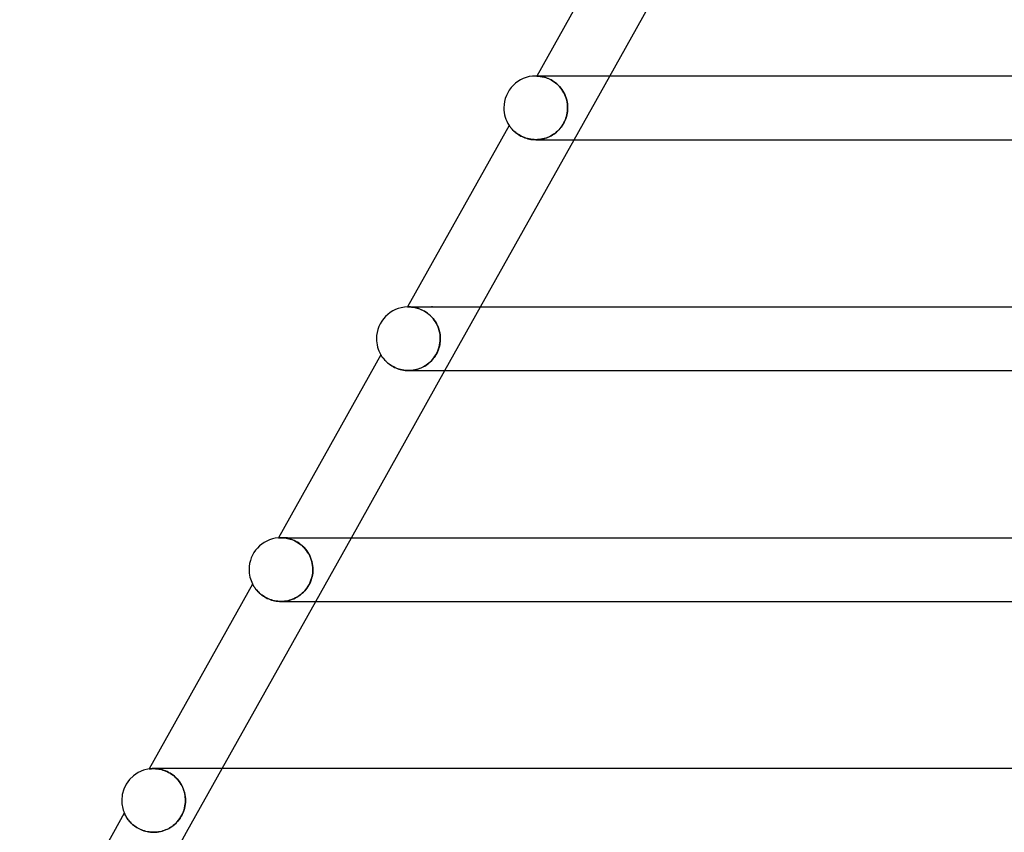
# Model space of a CAD drawing. Header units: millimetres. Extents: x -430 to 430, y -2 to 290.
# Tile 4 of 84: x -339 to -278, y 102 to 153. Entities that reach past the tile are written whole.
import ezdxf

# ---------------------------------------------------------------- set-up
doc = ezdxf.new("R2010")
doc.units = ezdxf.units.MM
doc.layers.add('HIDDEN', color=7, linetype='Continuous')
doc.layers.add('THICK', color=7, linetype='Continuous')

msp = doc.modelspace()

# ---------------------------------------------------------------- linework, layer by layer
at = {"layer": 'HIDDEN'}
for p, q in [((-306.63, 149), (-307, 149)), ((-306.935, 149), (-306.936, 148.999)), ((-306.931, 148.999), (-306.936, 148.999)), ((-306.936, 148.999), (-306.93, 148.999)), ((-306.918, 148.998), (-306.931, 148.999)), ((-306.93, 148.999), (-306.914, 148.998)), ((-306.896, 148.997), (-306.918, 148.998)), ((-306.914, 148.998), (-306.889, 148.997)), ((-306.867, 148.996), (-306.896, 148.997)), ((-306.889, 148.997), (-306.855, 148.995)), ((-306.829, 148.993), (-306.867, 148.996)), ((-306.855, 148.995), (-306.815, 148.992)), ((-306.784, 148.988), (-306.829, 148.993)), ((-306.815, 148.992), (-306.769, 148.987)), ((-306.731, 148.982), (-306.784, 148.988)), ((-306.769, 148.987), (-306.716, 148.98)), ((-306.673, 148.973), (-306.731, 148.982)), ((-306.716, 148.98), (-306.657, 148.971)), ((-306.608, 148.962), (-306.673, 148.973)), ((-306.657, 148.971), (-306.593, 148.959)), ((-306.538, 148.947), (-306.608, 148.962)), ((-306.593, 148.959), (-306.524, 148.943)), ((-306.464, 148.927), (-306.538, 148.947)), ((-306.524, 148.943), (-306.45, 148.924)), ((-306.385, 148.904), (-306.464, 148.927)), ((-306.45, 148.924), (-306.371, 148.9)), ((-306.302, 148.875), (-306.385, 148.904)), ((-306.371, 148.9), (-306.29, 148.871)), ((-306.216, 148.841), (-306.302, 148.875)), ((-306.29, 148.871), (-306.205, 148.837)), ((-306.127, 148.801), (-306.216, 148.841)), ((-306.205, 148.837), (-306.118, 148.797)), ((-306.037, 148.755), (-306.127, 148.801)), ((-306.118, 148.797), (-306.029, 148.751)), ((-305.946, 148.703), (-306.037, 148.755)), ((-306.029, 148.751), (-305.94, 148.699)), ((-305.855, 148.644), (-305.946, 148.703)), ((-305.94, 148.699), (-305.849, 148.639)), ((-305.765, 148.577), (-305.855, 148.644)), ((-305.849, 148.639), (-305.76, 148.574)), ((-305.676, 148.504), (-305.765, 148.577)), ((-305.76, 148.574), (-305.673, 148.501)), ((-305.589, 148.424), (-305.676, 148.504)), ((-305.673, 148.501), (-305.588, 148.422)), ((-305.507, 148.338), (-305.589, 148.424)), ((-305.588, 148.422), (-305.505, 148.336)), ((-304.589, 145), (-302.352, 149)), ((-305.429, 148.245), (-305.507, 148.338)), ((-305.505, 148.336), (-305.428, 148.244)), ((-305.355, 148.147), (-305.429, 148.245)), ((-305.428, 148.244), (-305.355, 148.147)), ((-305.288, 148.045), (-305.355, 148.147)), ((-305.355, 148.147), (-305.288, 148.045)), ((-305.227, 147.938), (-305.288, 148.045)), ((-305.288, 148.045), (-305.227, 147.938)), ((-305.173, 147.828), (-305.227, 147.938)), ((-305.227, 147.938), (-305.173, 147.829)), ((-305.173, 147.829), (-305.126, 147.716)), ((-305.125, 147.714), (-305.173, 147.828)), ((-305.126, 147.716), (-305.086, 147.601)), ((-305.085, 147.599), (-305.125, 147.714)), ((-305.086, 147.601), (-305.053, 147.483)), ((-305.052, 147.481), (-305.085, 147.599)), ((-305.053, 147.483), (-305.027, 147.364)), ((-305.027, 147.362), (-305.052, 147.481)), ((-305.027, 147.364), (-305.009, 147.243)), ((-305.009, 147.242), (-305.027, 147.362)), ((-305.009, 147.243), (-304.998, 147.122)), ((-304.998, 147.121), (-305.009, 147.242)), ((-305.044, 146.56), (-305.072, 146.447)), ((-305.067, 146.466), (-305.041, 146.572)), ((-305.022, 146.672), (-305.044, 146.56)), ((-305.041, 146.572), (-305.021, 146.678)), ((-305.006, 146.781), (-305.022, 146.672)), ((-305.021, 146.678), (-305.006, 146.785)), ((-305.006, 146.785), (-304.997, 146.892)), ((-304.997, 146.891), (-305.006, 146.781)), ((-304.998, 147.122), (-304.994, 147)), ((-304.994, 147), (-304.998, 147.121)), ((-304.997, 146.892), (-304.994, 147)), ((-304.994, 147), (-304.997, 146.891)), ((-305.339, 145.879), (-305.28, 145.97)), ((-305.266, 145.994), (-305.332, 145.889)), ((-305.28, 145.97), (-305.227, 146.064)), ((-305.206, 146.106), (-305.266, 145.994)), ((-305.227, 146.064), (-305.179, 146.161)), ((-305.153, 146.22), (-305.206, 146.106)), ((-305.179, 146.161), (-305.137, 146.26)), ((-305.109, 146.334), (-305.153, 146.22)), ((-305.137, 146.26), (-305.099, 146.362)), ((-305.072, 146.447), (-305.109, 146.334)), ((-305.099, 146.362), (-305.067, 146.466)), ((-308.67, 145.899), (-308.668, 145.896)), ((-308.668, 145.896), (-308.663, 145.889)), ((-308.663, 145.889), (-308.654, 145.876)), ((-308.654, 145.876), (-308.642, 145.858)), ((-308.642, 145.858), (-308.626, 145.836)), ((-308.626, 145.836), (-308.606, 145.809)), ((-308.606, 145.809), (-308.583, 145.779)), ((-308.583, 145.779), (-308.556, 145.745)), ((-308.556, 145.745), (-308.526, 145.708)), ((-308.526, 145.708), (-308.492, 145.669)), ((-308.492, 145.669), (-308.454, 145.628)), ((-308.454, 145.628), (-308.412, 145.586)), ((-308.412, 145.586), (-308.366, 145.542)), ((-308.366, 145.542), (-308.316, 145.497)), ((-308.316, 145.497), (-308.262, 145.451)), ((-308.262, 145.451), (-308.204, 145.406)), ((-308.204, 145.406), (-308.141, 145.36)), ((-308.141, 145.36), (-308.074, 145.316)), ((-308.074, 145.316), (-308.003, 145.272)), ((-305.881, 145.339), (-305.971, 145.282)), ((-305.942, 145.299), (-305.857, 145.355)), ((-305.794, 145.4), (-305.881, 145.339)), ((-305.857, 145.355), (-305.774, 145.415)), ((-305.71, 145.467), (-305.794, 145.4)), ((-305.774, 145.415), (-305.694, 145.481)), ((-305.63, 145.538), (-305.71, 145.467)), ((-305.694, 145.481), (-305.616, 145.551)), ((-305.551, 145.616), (-305.63, 145.538)), ((-305.616, 145.551), (-305.541, 145.626)), ((-305.475, 145.7), (-305.551, 145.616)), ((-305.541, 145.626), (-305.47, 145.706)), ((-305.401, 145.791), (-305.475, 145.7)), ((-305.47, 145.706), (-305.402, 145.791)), ((-305.402, 145.791), (-305.339, 145.879)), ((-305.332, 145.889), (-305.401, 145.791)), ((-308.003, 145.272), (-307.927, 145.23)), ((-307.927, 145.23), (-307.847, 145.191)), ((-307.847, 145.191), (-307.764, 145.154)), ((-307.764, 145.154), (-307.677, 145.12)), ((-307.677, 145.12), (-307.586, 145.09)), ((-307.586, 145.09), (-307.492, 145.063)), ((-307.492, 145.063), (-307.395, 145.041)), ((-307.395, 145.041), (-307.296, 145.023)), ((-307.296, 145.023), (-307.196, 145.01)), ((-307.196, 145.01), (-307.094, 145.003)), ((-307.094, 145.003), (-306.991, 145)), ((-306.885, 145.003), (-306.994, 145)), ((-306.991, 145), (-306.89, 145.003)), ((-306.89, 145.003), (-306.79, 145.01)), ((-306.778, 145.012), (-306.885, 145.003)), ((-306.79, 145.01), (-306.69, 145.023)), ((-306.671, 145.026), (-306.778, 145.012)), ((-306.69, 145.023), (-306.591, 145.041)), ((-306.565, 145.046), (-306.671, 145.026)), ((-306.591, 145.041), (-306.493, 145.064)), ((-306.461, 145.072), (-306.565, 145.046)), ((-306.493, 145.064), (-306.396, 145.091)), ((-306.359, 145.103), (-306.461, 145.072)), ((-306.396, 145.091), (-306.301, 145.124)), ((-306.258, 145.14), (-306.359, 145.103)), ((-306.301, 145.124), (-306.208, 145.161)), ((-306.16, 145.182), (-306.258, 145.14)), ((-306.208, 145.161), (-306.117, 145.202)), ((-306.064, 145.229), (-306.16, 145.182)), ((-306.117, 145.202), (-306.028, 145.249)), ((-305.971, 145.282), (-306.064, 145.229)), ((-306.028, 145.249), (-305.942, 145.299)), ((-315.045, 134.5), (-315.047, 134.499)), ((-315.047, 134.499), (-315.041, 134.5)), ((-315.038, 134.5), (-315.045, 134.5)), ((-315.041, 134.5), (-315.023, 134.5)), ((-315.026, 134.5), (-315.038, 134.5)), ((-315.01, 134.5), (-315.026, 134.5)), ((-315.023, 134.5), (-314.995, 134.5)), ((-314.989, 134.5), (-315.01, 134.5)), ((-314.995, 134.5), (-314.959, 134.5)), ((-314.964, 134.5), (-314.989, 134.5)), ((-314.922, 134.499), (-314.964, 134.5)), ((-314.959, 134.5), (-314.915, 134.498)), ((-314.873, 134.496), (-314.922, 134.499)), ((-314.915, 134.498), (-314.865, 134.496)), ((-314.817, 134.492), (-314.873, 134.496)), ((-314.865, 134.496), (-314.808, 134.491)), ((-314.754, 134.485), (-314.817, 134.492)), ((-314.808, 134.491), (-314.745, 134.484)), ((-314.685, 134.475), (-314.754, 134.485)), ((-314.745, 134.484), (-314.676, 134.474)), ((-314.611, 134.462), (-314.685, 134.475)), ((-314.676, 134.474), (-314.601, 134.46)), ((-314.532, 134.445), (-314.611, 134.462)), ((-314.601, 134.46), (-314.522, 134.443)), ((-314.448, 134.423), (-314.532, 134.445)), ((-314.522, 134.443), (-314.438, 134.42)), ((-314.361, 134.396), (-314.448, 134.423)), ((-314.438, 134.42), (-314.351, 134.393)), ((-314.27, 134.364), (-314.361, 134.396)), ((-314.351, 134.393), (-314.262, 134.36)), ((-314.177, 134.325), (-314.27, 134.364)), ((-314.262, 134.36), (-314.169, 134.321)), ((-314.083, 134.28), (-314.177, 134.325)), ((-314.169, 134.321), (-314.075, 134.276)), ((-313.988, 134.228), (-314.083, 134.28)), ((-314.075, 134.276), (-313.98, 134.223)), ((-313.892, 134.169), (-313.988, 134.228)), ((-313.98, 134.223), (-313.885, 134.164)), ((-313.472, 134.5), (-313.548, 134.5)), ((-312.701, 130.5), (-310.464, 134.5)), ((-313.797, 134.102), (-313.892, 134.169)), ((-313.885, 134.164), (-313.791, 134.097)), ((-313.704, 134.028), (-313.797, 134.102)), ((-313.791, 134.097), (-313.699, 134.024)), ((-313.614, 133.948), (-313.704, 134.028)), ((-313.699, 134.024), (-313.609, 133.943)), ((-313.528, 133.861), (-313.614, 133.948)), ((-313.609, 133.943), (-313.523, 133.856)), ((-313.446, 133.767), (-313.528, 133.861)), ((-313.523, 133.856), (-313.443, 133.762)), ((-313.37, 133.668), (-313.446, 133.767)), ((-313.443, 133.762), (-313.367, 133.664)), ((-313.3, 133.564), (-313.37, 133.668)), ((-313.367, 133.664), (-313.297, 133.559)), ((-313.236, 133.455), (-313.3, 133.564)), ((-313.297, 133.559), (-313.234, 133.452)), ((-313.18, 133.343), (-313.236, 133.455)), ((-313.234, 133.452), (-313.179, 133.34)), ((-313.131, 133.228), (-313.18, 133.343)), ((-313.179, 133.34), (-313.13, 133.226)), ((-313.089, 133.11), (-313.131, 133.228)), ((-313.13, 133.226), (-313.089, 133.108)), ((-313.055, 132.991), (-313.089, 133.11)), ((-313.089, 133.108), (-313.055, 132.989)), ((-313.029, 132.87), (-313.055, 132.991)), ((-313.055, 132.989), (-313.028, 132.868)), ((-313.01, 132.747), (-313.029, 132.87)), ((-313.028, 132.868), (-313.009, 132.746)), ((-313.012, 132.242), (-312.999, 132.371)), ((-312.998, 132.624), (-313.01, 132.747)), ((-313.009, 132.746), (-312.998, 132.623)), ((-312.997, 132.41), (-313.003, 132.319)), ((-312.999, 132.371), (-312.995, 132.5)), ((-312.995, 132.5), (-312.998, 132.624)), ((-312.998, 132.623), (-312.995, 132.5)), ((-312.995, 132.5), (-312.997, 132.41)), ((-313.2, 131.619), (-313.146, 131.739)), ((-313.135, 131.764), (-313.175, 131.672)), ((-313.146, 131.739), (-313.1, 131.862)), ((-313.101, 131.857), (-313.135, 131.764)), ((-313.072, 131.95), (-313.101, 131.857)), ((-313.1, 131.862), (-313.062, 131.986)), ((-313.048, 132.043), (-313.072, 131.95)), ((-313.062, 131.986), (-313.033, 132.113)), ((-313.028, 132.136), (-313.048, 132.043)), ((-313.033, 132.113), (-313.012, 132.242)), ((-313.013, 132.228), (-313.028, 132.136)), ((-313.003, 132.319), (-313.013, 132.228)), ((-316.729, 131.494), (-316.727, 131.491)), ((-316.727, 131.491), (-316.72, 131.48)), ((-316.72, 131.48), (-316.71, 131.464)), ((-316.71, 131.464), (-316.697, 131.441)), ((-316.697, 131.441), (-316.679, 131.414)), ((-316.679, 131.414), (-316.658, 131.383)), ((-316.658, 131.383), (-316.634, 131.348)), ((-316.634, 131.348), (-316.607, 131.311)), ((-316.607, 131.311), (-316.576, 131.27)), ((-316.576, 131.27), (-316.541, 131.227)), ((-316.541, 131.227), (-316.502, 131.181)), ((-316.502, 131.181), (-316.458, 131.134)), ((-316.458, 131.134), (-316.411, 131.085)), ((-313.567, 131.1), (-313.638, 131.031)), ((-313.63, 131.039), (-313.551, 131.116)), ((-313.499, 131.173), (-313.567, 131.1)), ((-313.551, 131.116), (-313.474, 131.201)), ((-313.434, 131.249), (-313.499, 131.173)), ((-313.474, 131.201), (-313.4, 131.294)), ((-313.374, 131.328), (-313.434, 131.249)), ((-313.4, 131.294), (-313.328, 131.395)), ((-313.318, 131.41), (-313.374, 131.328)), ((-313.328, 131.395), (-313.261, 131.503)), ((-313.266, 131.495), (-313.318, 131.41)), ((-313.218, 131.582), (-313.266, 131.495)), ((-313.261, 131.503), (-313.2, 131.619)), ((-313.175, 131.672), (-313.218, 131.582)), ((-316.411, 131.085), (-316.359, 131.036)), ((-316.359, 131.036), (-316.303, 130.986)), ((-316.303, 130.986), (-316.242, 130.936)), ((-316.242, 130.936), (-316.177, 130.886)), ((-316.177, 130.886), (-316.108, 130.838)), ((-316.108, 130.838), (-316.034, 130.791)), ((-316.034, 130.791), (-315.956, 130.746)), ((-315.956, 130.746), (-315.873, 130.703)), ((-315.873, 130.703), (-315.785, 130.663)), ((-315.785, 130.663), (-315.695, 130.627)), ((-315.695, 130.627), (-315.601, 130.594)), ((-315.601, 130.594), (-315.504, 130.566)), ((-315.504, 130.566), (-315.404, 130.542)), ((-315.404, 130.542), (-315.302, 130.524)), ((-315.302, 130.524), (-315.199, 130.511)), ((-315.199, 130.511), (-315.094, 130.503)), ((-315.094, 130.503), (-314.989, 130.5)), ((-314.994, 130.5), (-314.994, 130.5)), ((-314.989, 130.5), (-314.881, 130.503)), ((-314.886, 130.503), (-314.985, 130.5)), ((-314.786, 130.511), (-314.886, 130.503)), ((-314.881, 130.503), (-314.774, 130.512)), ((-314.687, 130.524), (-314.786, 130.511)), ((-314.774, 130.512), (-314.668, 130.527)), ((-314.59, 130.541), (-314.687, 130.524)), ((-314.668, 130.527), (-314.563, 130.547)), ((-314.493, 130.564), (-314.59, 130.541)), ((-314.563, 130.547), (-314.459, 130.573)), ((-314.398, 130.591), (-314.493, 130.564)), ((-314.459, 130.573), (-314.357, 130.604)), ((-314.305, 130.622), (-314.398, 130.591)), ((-314.357, 130.604), (-314.257, 130.641)), ((-314.214, 130.659), (-314.305, 130.622)), ((-314.257, 130.641), (-314.159, 130.683)), ((-314.124, 130.699), (-314.214, 130.659)), ((-314.159, 130.683), (-314.063, 130.73)), ((-314.037, 130.744), (-314.124, 130.699)), ((-314.063, 130.73), (-313.971, 130.782)), ((-313.952, 130.793), (-314.037, 130.744)), ((-313.971, 130.782), (-313.881, 130.839)), ((-313.869, 130.847), (-313.952, 130.793)), ((-313.881, 130.839), (-313.794, 130.901)), ((-313.789, 130.904), (-313.869, 130.847)), ((-313.794, 130.901), (-313.71, 130.967)), ((-313.712, 130.966), (-313.789, 130.904)), ((-313.638, 131.031), (-313.712, 130.966)), ((-313.71, 130.967), (-313.63, 131.039)), ((-323.158, 119.994), (-323.163, 119.993)), ((-323.145, 119.995), (-323.158, 119.994)), ((-323.124, 119.996), (-323.145, 119.995)), ((-323.094, 119.998), (-323.124, 119.996)), ((-323.057, 119.999), (-323.094, 119.998)), ((-323.013, 120), (-323.057, 119.999)), ((-322.956, 120), (-323.013, 120)), ((-322.995, 120), (-323.013, 120)), ((-323.008, 120), (-322.954, 120)), ((-322.956, 120), (-322.995, 120)), ((-322.891, 119.997), (-322.956, 120)), ((-322.896, 120), (-322.956, 120)), ((-322.954, 120), (-322.893, 119.997)), ((-322.814, 120), (-322.896, 120)), ((-322.893, 119.997), (-322.825, 119.993)), ((-322.819, 119.992), (-322.891, 119.997)), ((-322.825, 119.993), (-322.752, 119.985)), ((-322.74, 119.983), (-322.819, 119.992)), ((-322.71, 120), (-322.814, 120)), ((-322.752, 119.985), (-322.673, 119.974)), ((-322.656, 119.971), (-322.74, 119.983)), ((-322.585, 120), (-322.71, 120)), ((-322.673, 119.974), (-322.59, 119.958)), ((-322.567, 119.953), (-322.656, 119.971)), ((-320.813, 116), (-318.575, 120)), ((-322.59, 119.958), (-322.503, 119.938)), ((-322.473, 119.93), (-322.567, 119.953)), ((-322.503, 119.938), (-322.412, 119.913)), ((-322.376, 119.901), (-322.473, 119.93)), ((-322.412, 119.913), (-322.318, 119.881)), ((-322.276, 119.866), (-322.376, 119.901)), ((-322.318, 119.881), (-322.221, 119.844)), ((-322.174, 119.824), (-322.276, 119.866)), ((-322.221, 119.844), (-322.123, 119.8)), ((-322.071, 119.774), (-322.174, 119.824)), ((-322.123, 119.8), (-322.023, 119.748)), ((-321.967, 119.716), (-322.071, 119.774)), ((-322.023, 119.748), (-321.924, 119.689)), ((-321.864, 119.65), (-321.967, 119.716)), ((-321.924, 119.689), (-321.826, 119.623)), ((-321.763, 119.576), (-321.864, 119.65)), ((-321.826, 119.623), (-321.73, 119.55)), ((-321.665, 119.494), (-321.763, 119.576)), ((-321.73, 119.55), (-321.636, 119.468)), ((-321.571, 119.405), (-321.665, 119.494)), ((-321.636, 119.468), (-321.547, 119.381)), ((-321.482, 119.309), (-321.571, 119.405)), ((-321.547, 119.381), (-321.462, 119.286)), ((-321.399, 119.207), (-321.482, 119.309)), ((-321.462, 119.286), (-321.383, 119.186)), ((-321.323, 119.1), (-321.399, 119.207)), ((-321.383, 119.186), (-321.311, 119.081)), ((-321.255, 118.987), (-321.323, 119.1)), ((-321.311, 119.081), (-321.245, 118.971)), ((-321.194, 118.872), (-321.255, 118.987)), ((-321.245, 118.971), (-321.187, 118.858)), ((-321.141, 118.753), (-321.194, 118.872)), ((-321.187, 118.858), (-321.136, 118.741)), ((-321.096, 118.631), (-321.141, 118.753)), ((-321.136, 118.741), (-321.093, 118.621)), ((-321.06, 118.508), (-321.096, 118.631)), ((-321.093, 118.621), (-321.058, 118.5)), ((-321.031, 118.382), (-321.06, 118.508)), ((-321.058, 118.5), (-321.03, 118.376)), ((-321.011, 118.255), (-321.031, 118.382)), ((-321.03, 118.376), (-321.01, 118.252)), ((-320.999, 118.128), (-321.011, 118.255)), ((-321.01, 118.252), (-320.999, 118.126)), ((-320.995, 118), (-320.999, 118.128)), ((-320.999, 118.126), (-320.995, 118)), ((-321.074, 117.444), (-321.045, 117.559)), ((-321.043, 117.565), (-321.071, 117.456)), ((-321.045, 117.559), (-321.023, 117.671)), ((-321.022, 117.674), (-321.043, 117.565)), ((-321.023, 117.671), (-321.007, 117.78)), ((-321.007, 117.783), (-321.022, 117.674)), ((-320.998, 117.892), (-321.007, 117.783)), ((-321.007, 117.78), (-320.998, 117.89)), ((-320.998, 117.89), (-320.995, 118)), ((-320.995, 118), (-320.998, 117.892)), ((-324.784, 117.095), (-324.783, 117.093)), ((-324.783, 117.093), (-324.779, 117.085)), ((-324.779, 117.085), (-324.772, 117.072)), ((-324.772, 117.072), (-324.762, 117.054)), ((-324.762, 117.054), (-324.75, 117.032)), ((-324.75, 117.032), (-324.734, 117.005)), ((-324.734, 117.005), (-324.716, 116.974)), ((-324.716, 116.974), (-324.694, 116.939)), ((-324.694, 116.939), (-324.67, 116.901)), ((-324.67, 116.901), (-324.642, 116.86)), ((-321.302, 116.937), (-321.366, 116.841)), ((-321.354, 116.858), (-321.283, 116.968)), ((-321.244, 117.035), (-321.302, 116.937)), ((-321.283, 116.968), (-321.216, 117.087)), ((-321.192, 117.137), (-321.244, 117.035)), ((-321.216, 117.087), (-321.159, 117.207)), ((-321.145, 117.241), (-321.192, 117.137)), ((-321.159, 117.207), (-321.112, 117.327)), ((-321.105, 117.347), (-321.145, 117.241)), ((-321.112, 117.327), (-321.074, 117.444)), ((-321.071, 117.456), (-321.105, 117.347)), ((-324.642, 116.86), (-324.611, 116.817)), ((-324.611, 116.817), (-324.576, 116.771)), ((-324.576, 116.771), (-324.538, 116.724)), ((-324.538, 116.724), (-324.495, 116.675)), ((-324.495, 116.675), (-324.45, 116.625)), ((-324.45, 116.625), (-324.4, 116.575)), ((-324.4, 116.575), (-324.346, 116.524)), ((-324.346, 116.524), (-324.288, 116.473)), ((-324.288, 116.473), (-324.226, 116.423)), ((-324.226, 116.423), (-324.159, 116.373)), ((-324.159, 116.373), (-324.089, 116.325)), ((-324.089, 116.325), (-324.014, 116.279)), ((-324.014, 116.279), (-323.936, 116.235)), ((-322.088, 116.217), (-321.997, 116.267)), ((-321.997, 116.267), (-322.087, 116.218)), ((-321.997, 116.267), (-321.909, 116.321)), ((-321.91, 116.32), (-321.997, 116.267)), ((-321.825, 116.378), (-321.91, 116.32)), ((-321.909, 116.321), (-321.823, 116.379)), ((-321.742, 116.442), (-321.825, 116.378)), ((-321.823, 116.379), (-321.74, 116.443)), ((-321.661, 116.51), (-321.742, 116.442)), ((-321.74, 116.443), (-321.661, 116.51)), ((-321.582, 116.585), (-321.661, 116.51)), ((-321.661, 116.51), (-321.583, 116.584)), ((-321.583, 116.584), (-321.505, 116.666)), ((-321.507, 116.664), (-321.582, 116.585)), ((-321.435, 116.75), (-321.507, 116.664)), ((-321.505, 116.666), (-321.428, 116.757)), ((-321.366, 116.841), (-321.435, 116.75)), ((-321.428, 116.757), (-321.354, 116.858)), ((-323.936, 116.235), (-323.854, 116.194)), ((-323.854, 116.194), (-323.768, 116.156)), ((-323.768, 116.156), (-323.678, 116.121)), ((-323.678, 116.121), (-323.586, 116.09)), ((-323.586, 116.09), (-323.491, 116.063)), ((-323.491, 116.063), (-323.394, 116.04)), ((-323.394, 116.04), (-323.295, 116.023)), ((-323.295, 116.023), (-323.194, 116.01)), ((-323.194, 116.01), (-323.093, 116.002)), ((-323.093, 116.002), (-322.992, 116)), ((-322.994, 116), (-322.994, 116)), ((-322.992, 116), (-322.887, 116.003)), ((-322.882, 116.003), (-322.987, 116)), ((-322.887, 116.003), (-322.783, 116.011)), ((-322.778, 116.012), (-322.882, 116.003)), ((-322.783, 116.011), (-322.679, 116.025)), ((-322.674, 116.026), (-322.778, 116.012)), ((-322.679, 116.025), (-322.576, 116.044)), ((-322.572, 116.045), (-322.674, 116.026)), ((-322.576, 116.044), (-322.475, 116.069)), ((-322.471, 116.07), (-322.572, 116.045)), ((-322.475, 116.069), (-322.375, 116.098)), ((-322.372, 116.099), (-322.471, 116.07)), ((-322.375, 116.098), (-322.278, 116.133)), ((-322.275, 116.134), (-322.372, 116.099)), ((-322.278, 116.133), (-322.182, 116.173)), ((-322.18, 116.174), (-322.275, 116.134)), ((-322.182, 116.173), (-322.088, 116.217)), ((-322.087, 116.218), (-322.18, 116.174)), ((-331.273, 105.481), (-331.282, 105.48)), ((-331.248, 105.485), (-331.273, 105.481)), ((-331.206, 105.489), (-331.248, 105.485)), ((-331.151, 105.494), (-331.206, 105.489)), ((-331.082, 105.498), (-331.151, 105.494)), ((-331.003, 105.5), (-331.082, 105.498)), ((-330.935, 105.499), (-331.003, 105.5)), ((-331.001, 105.5), (-330.942, 105.499)), ((-330.56, 105.5), (-330.999, 105.5)), ((-330.942, 105.499), (-330.878, 105.496)), ((-330.861, 105.495), (-330.935, 105.499)), ((-330.878, 105.496), (-330.81, 105.491)), ((-330.783, 105.488), (-330.861, 105.495)), ((-330.81, 105.491), (-330.737, 105.483)), ((-330.7, 105.478), (-330.783, 105.488)), ((-330.737, 105.483), (-330.661, 105.472)), ((-330.614, 105.463), (-330.7, 105.478)), ((-330.661, 105.472), (-330.582, 105.457)), ((-330.525, 105.444), (-330.614, 105.463)), ((-330.582, 105.457), (-330.499, 105.437)), ((-330.434, 105.419), (-330.525, 105.444)), ((-330.499, 105.437), (-330.414, 105.413)), ((-330.341, 105.39), (-330.434, 105.419)), ((-330.414, 105.413), (-330.326, 105.385)), ((-330.246, 105.354), (-330.341, 105.39)), ((-330.326, 105.385), (-330.237, 105.35)), ((-330.151, 105.313), (-330.246, 105.354)), ((-330.237, 105.35), (-330.145, 105.31)), ((-330.056, 105.266), (-330.151, 105.313)), ((-330.145, 105.31), (-330.053, 105.264)), ((-329.961, 105.212), (-330.056, 105.266)), ((-330.053, 105.264), (-329.961, 105.212)), ((-329.868, 105.153), (-329.961, 105.212)), ((-329.961, 105.212), (-329.869, 105.153)), ((-329.869, 105.153), (-329.778, 105.088)), ((-329.778, 105.088), (-329.868, 105.153)), ((-328.925, 101.5), (-326.687, 105.5)), ((-329.691, 105.017), (-329.778, 105.088)), ((-329.778, 105.088), (-329.689, 105.015)), ((-329.607, 104.941), (-329.691, 105.017)), ((-329.689, 105.015), (-329.602, 104.936)), ((-329.528, 104.861), (-329.607, 104.941)), ((-329.602, 104.936), (-329.519, 104.851)), ((-329.454, 104.777), (-329.528, 104.861)), ((-329.519, 104.851), (-329.44, 104.76)), ((-329.385, 104.689), (-329.454, 104.777)), ((-329.44, 104.76), (-329.367, 104.663)), ((-329.322, 104.597), (-329.385, 104.689)), ((-329.367, 104.663), (-329.299, 104.561)), ((-329.264, 104.504), (-329.322, 104.597)), ((-329.299, 104.561), (-329.237, 104.455)), ((-329.212, 104.409), (-329.264, 104.504)), ((-329.237, 104.455), (-329.181, 104.345)), ((-329.166, 104.311), (-329.212, 104.409)), ((-329.181, 104.345), (-329.133, 104.231)), ((-329.125, 104.212), (-329.166, 104.311)), ((-329.133, 104.231), (-329.091, 104.114)), ((-329.09, 104.112), (-329.125, 104.212)), ((-329.091, 104.114), (-329.057, 103.995)), ((-329.061, 104.011), (-329.09, 104.112)), ((-329.037, 103.909), (-329.061, 104.011)), ((-329.057, 103.995), (-329.03, 103.874)), ((-329.019, 103.807), (-329.037, 103.909)), ((-329.03, 103.874), (-329.011, 103.751)), ((-329.026, 103.154), (-329.009, 103.27)), ((-329.006, 103.705), (-329.019, 103.807)), ((-328.999, 103.374), (-329.012, 103.248)), ((-329.011, 103.751), (-328.999, 103.626)), ((-329.009, 103.27), (-328.999, 103.385)), ((-328.998, 103.602), (-329.006, 103.705)), ((-328.999, 103.626), (-328.995, 103.5)), ((-328.999, 103.385), (-328.995, 103.5)), ((-328.995, 103.5), (-328.999, 103.374)), ((-328.995, 103.5), (-328.998, 103.602)), ((-332.835, 102.704), (-332.833, 102.701)), ((-332.833, 102.701), (-332.829, 102.691)), ((-332.829, 102.691), (-332.822, 102.675)), ((-332.822, 102.675), (-332.812, 102.653)), ((-332.812, 102.653), (-332.799, 102.627)), ((-329.225, 102.571), (-329.17, 102.685)), ((-329.143, 102.747), (-329.197, 102.626)), ((-329.17, 102.685), (-329.122, 102.802)), ((-329.098, 102.871), (-329.143, 102.747)), ((-329.122, 102.802), (-329.082, 102.919)), ((-329.061, 102.996), (-329.098, 102.871)), ((-329.082, 102.919), (-329.05, 103.037)), ((-329.032, 103.122), (-329.061, 102.996)), ((-329.05, 103.037), (-329.026, 103.154)), ((-329.012, 103.248), (-329.032, 103.122)), ((-332.799, 102.627), (-332.784, 102.597)), ((-332.784, 102.597), (-332.767, 102.564)), ((-332.767, 102.564), (-332.747, 102.529)), ((-332.747, 102.529), (-332.725, 102.49)), ((-332.725, 102.49), (-332.7, 102.448)), ((-332.7, 102.448), (-332.672, 102.404)), ((-332.672, 102.404), (-332.64, 102.358)), ((-332.64, 102.358), (-332.605, 102.31)), ((-332.605, 102.31), (-332.567, 102.26)), ((-332.567, 102.26), (-332.525, 102.209)), ((-332.525, 102.209), (-332.479, 102.157)), ((-332.479, 102.157), (-332.43, 102.105)), ((-332.43, 102.105), (-332.377, 102.052)), ((-332.377, 102.052), (-332.319, 102)), ((-329.623, 102.045), (-329.692, 101.983)), ((-329.674, 101.999), (-329.588, 102.079)), ((-329.552, 102.117), (-329.623, 102.045)), ((-329.588, 102.079), (-329.506, 102.166)), ((-329.478, 102.198), (-329.552, 102.117)), ((-329.506, 102.166), (-329.427, 102.259)), ((-329.404, 102.29), (-329.478, 102.198)), ((-329.427, 102.259), (-329.354, 102.358)), ((-329.331, 102.393), (-329.404, 102.29)), ((-329.354, 102.358), (-329.286, 102.462)), ((-329.26, 102.506), (-329.331, 102.393)), ((-329.286, 102.462), (-329.225, 102.571)), ((-329.197, 102.626), (-329.26, 102.506)), ((-332.319, 102), (-332.257, 101.948)), ((-332.257, 101.948), (-332.191, 101.897)), ((-332.191, 101.897), (-332.121, 101.847)), ((-332.121, 101.847), (-332.046, 101.798)), ((-332.046, 101.798), (-331.966, 101.752)), ((-331.966, 101.752), (-331.883, 101.708)), ((-331.883, 101.708), (-331.796, 101.668)), ((-331.796, 101.668), (-331.705, 101.63)), ((-331.705, 101.63), (-331.609, 101.597)), ((-331.609, 101.597), (-331.511, 101.568)), ((-331.511, 101.568), (-331.41, 101.544)), ((-331.41, 101.544), (-331.307, 101.525)), ((-331.307, 101.525), (-331.201, 101.511)), ((-331.201, 101.511), (-331.094, 101.503)), ((-331.094, 101.503), (-330.987, 101.5)), ((-330.889, 101.503), (-330.988, 101.5)), ((-330.987, 101.5), (-330.879, 101.503)), ((-330.792, 101.51), (-330.889, 101.503)), ((-330.879, 101.503), (-330.771, 101.513)), ((-330.696, 101.522), (-330.792, 101.51)), ((-330.771, 101.513), (-330.663, 101.528)), ((-330.601, 101.539), (-330.696, 101.522)), ((-330.663, 101.528), (-330.556, 101.549)), ((-330.508, 101.56), (-330.601, 101.539)), ((-330.556, 101.549), (-330.45, 101.576)), ((-330.417, 101.585), (-330.508, 101.56)), ((-330.45, 101.576), (-330.346, 101.608)), ((-330.327, 101.615), (-330.417, 101.585)), ((-330.346, 101.608), (-330.243, 101.647)), ((-330.24, 101.648), (-330.327, 101.615)), ((-330.243, 101.647), (-330.143, 101.691)), ((-330.154, 101.685), (-330.24, 101.648)), ((-330.071, 101.726), (-330.154, 101.685)), ((-330.143, 101.691), (-330.044, 101.74)), ((-329.99, 101.771), (-330.071, 101.726)), ((-330.044, 101.74), (-329.949, 101.796)), ((-329.912, 101.819), (-329.99, 101.771)), ((-329.949, 101.796), (-329.855, 101.857)), ((-329.836, 101.87), (-329.912, 101.819)), ((-329.855, 101.857), (-329.763, 101.925)), ((-329.763, 101.925), (-329.836, 101.87)), ((-329.763, 101.925), (-329.674, 101.999)), ((-329.692, 101.983), (-329.763, 101.925))]:
    msp.add_line(p, q, dxfattribs=at)
msp.add_arc((-307, 147), 2, 88.15586, 89.99998, dxfattribs=at)
at = {"layer": 'THICK'}
for p, q in [((-300.608, 160.31), (-306.935, 149)), ((-302.352, 149), (-296.478, 159.5)), ((0, 149), (-307, 149)), ((-308.67, 145.899), (-315.047, 134.499)), ((-308.668, 145.896), (-308.67, 145.899)), ((-308.661, 145.886), (-308.668, 145.896)), ((-308.65, 145.87), (-308.661, 145.886)), ((-308.635, 145.848), (-308.65, 145.87)), ((-308.615, 145.821), (-308.635, 145.848)), ((-308.591, 145.79), (-308.615, 145.821)), ((-308.564, 145.755), (-308.591, 145.79)), ((-308.532, 145.716), (-308.564, 145.755)), ((-308.497, 145.676), (-308.532, 145.716)), ((-308.457, 145.632), (-308.497, 145.676)), ((-308.413, 145.587), (-308.457, 145.632)), ((-308.364, 145.54), (-308.413, 145.587)), ((-308.311, 145.492), (-308.364, 145.54)), ((-308.253, 145.444), (-308.311, 145.492)), ((-308.19, 145.395), (-308.253, 145.444)), ((-308.122, 145.347), (-308.19, 145.395)), ((-308.049, 145.3), (-308.122, 145.347)), ((-310.464, 134.5), (-304.589, 145)), ((-307.972, 145.254), (-308.049, 145.3)), ((-307.889, 145.211), (-307.972, 145.254)), ((-307.802, 145.17), (-307.889, 145.211)), ((-307.711, 145.133), (-307.802, 145.17)), ((-307.617, 145.099), (-307.711, 145.133)), ((-307.519, 145.07), (-307.617, 145.099)), ((-307.418, 145.045), (-307.519, 145.07)), ((-307.314, 145.026), (-307.418, 145.045)), ((-307.208, 145.012), (-307.314, 145.026)), ((-307.101, 145.003), (-307.208, 145.012)), ((-306.994, 145), (-307.101, 145.003)), ((-306.994, 145), (-219.149, 145)), ((-315.047, 134.499), (-313.545, 134.5)), ((-313.545, 134.5), (-309.022, 134.5)), ((-309.022, 134.5), (-301.537, 134.5)), ((-301.537, 134.5), (-291.142, 134.5)), ((-291.142, 134.5), (-277.964, 134.5)), ((-277.964, 134.5), (-262.112, 134.5)), ((-316.729, 131.494), (-323.163, 119.993)), ((-316.727, 131.491), (-316.729, 131.494)), ((-316.723, 131.484), (-316.727, 131.491)), ((-316.716, 131.472), (-316.723, 131.484)), ((-316.705, 131.455), (-316.716, 131.472)), ((-316.692, 131.433), (-316.705, 131.455)), ((-316.675, 131.408), (-316.692, 131.433)), ((-316.655, 131.378), (-316.675, 131.408)), ((-316.632, 131.345), (-316.655, 131.378)), ((-316.606, 131.309), (-316.632, 131.345)), ((-316.576, 131.27), (-316.606, 131.309)), ((-316.542, 131.229), (-316.576, 131.27)), ((-316.505, 131.185), (-316.542, 131.229)), ((-316.465, 131.14), (-316.505, 131.185)), ((-316.42, 131.094), (-316.465, 131.14)), ((-316.372, 131.047), (-316.42, 131.094)), ((-318.575, 120), (-312.701, 130.5)), ((-316.319, 131), (-316.372, 131.047)), ((-316.263, 130.952), (-316.319, 131)), ((-316.202, 130.904), (-316.263, 130.952)), ((-316.137, 130.858), (-316.202, 130.904)), ((-316.068, 130.812), (-316.137, 130.858)), ((-315.995, 130.768), (-316.068, 130.812)), ((-315.919, 130.726), (-315.995, 130.768)), ((-315.839, 130.687), (-315.919, 130.726)), ((-315.755, 130.65), (-315.839, 130.687)), ((-315.667, 130.617), (-315.755, 130.65)), ((-315.576, 130.587), (-315.667, 130.617)), ((-315.483, 130.561), (-315.576, 130.587)), ((-315.388, 130.539), (-315.483, 130.561)), ((-315.29, 130.522), (-315.388, 130.539)), ((-315.192, 130.51), (-315.29, 130.522)), ((-315.092, 130.502), (-315.192, 130.51)), ((-314.992, 130.5), (-315.092, 130.502)), ((-314.994, 130.5), (-224.884, 130.5)), ((-323.163, 119.993), (-323.157, 119.994)), ((-323.157, 119.994), (-323.142, 119.995)), ((-323.142, 119.995), (-323.118, 119.997)), ((-323.118, 119.997), (-323.087, 119.998)), ((-323.087, 119.998), (-323.05, 119.999)), ((-323.05, 119.999), (-323.008, 120)), ((-323.009, 120), (-321.395, 120)), ((-321.395, 120), (-316.727, 120)), ((-316.727, 120), (-309.045, 120)), ((-309.045, 120), (-298.419, 120)), ((-298.419, 120), (-284.952, 120)), ((-284.952, 120), (-268.772, 120)), ((-324.784, 117.095), (-331.282, 105.48)), ((-324.782, 117.092), (-324.784, 117.095)), ((-324.776, 117.081), (-324.782, 117.092)), ((-324.767, 117.063), (-324.776, 117.081)), ((-324.754, 117.04), (-324.767, 117.063)), ((-324.738, 117.011), (-324.754, 117.04)), ((-324.718, 116.977), (-324.738, 117.011)), ((-324.695, 116.939), (-324.718, 116.977)), ((-324.668, 116.899), (-324.695, 116.939)), ((-324.638, 116.855), (-324.668, 116.899)), ((-324.605, 116.809), (-324.638, 116.855)), ((-324.567, 116.76), (-324.605, 116.809)), ((-324.526, 116.71), (-324.567, 116.76)), ((-324.48, 116.658), (-324.526, 116.71)), ((-324.43, 116.605), (-324.48, 116.658)), ((-324.376, 116.552), (-324.43, 116.605)), ((-324.318, 116.498), (-324.376, 116.552)), ((-324.255, 116.446), (-324.318, 116.498)), ((-324.187, 116.393), (-324.255, 116.446)), ((-324.115, 116.343), (-324.187, 116.393)), ((-324.039, 116.294), (-324.115, 116.343)), ((-323.958, 116.247), (-324.039, 116.294)), ((-326.687, 105.5), (-320.813, 116)), ((-323.873, 116.203), (-323.958, 116.247)), ((-323.785, 116.163), (-323.873, 116.203)), ((-323.693, 116.126), (-323.785, 116.163)), ((-323.598, 116.093), (-323.693, 116.126)), ((-323.499, 116.065), (-323.598, 116.093)), ((-323.399, 116.041), (-323.499, 116.065)), ((-323.297, 116.023), (-323.399, 116.041)), ((-323.194, 116.01), (-323.297, 116.023)), ((-323.091, 116.002), (-323.194, 116.01)), ((-322.987, 116), (-323.091, 116.002)), ((-322.994, 116), (-230.62, 116)), ((-331.282, 105.48), (-331.272, 105.481)), ((-331.272, 105.481), (-331.246, 105.485)), ((-331.246, 105.485), (-331.209, 105.489)), ((-331.209, 105.489), (-331.166, 105.493)), ((-331.166, 105.493), (-331.118, 105.496)), ((-331.118, 105.496), (-331.063, 105.499)), ((-331.063, 105.499), (-331.001, 105.5)), ((-234.72, 105.5), (-330.999, 105.5)), ((-332.835, 102.704), (-339.406, 90.958)), ((-332.833, 102.7), (-332.835, 102.704)), ((-332.828, 102.689), (-332.833, 102.7)), ((-332.82, 102.671), (-332.828, 102.689)), ((-332.808, 102.646), (-332.82, 102.671)), ((-332.793, 102.615), (-332.808, 102.646)), ((-332.775, 102.579), (-332.793, 102.615)), ((-332.753, 102.538), (-332.775, 102.579)), ((-332.727, 102.493), (-332.753, 102.538)), ((-332.697, 102.444), (-332.727, 102.493)), ((-332.664, 102.393), (-332.697, 102.444)), ((-332.626, 102.339), (-332.664, 102.393)), ((-332.585, 102.283), (-332.626, 102.339)), ((-332.539, 102.226), (-332.585, 102.283)), ((-332.489, 102.168), (-332.539, 102.226)), ((-332.435, 102.11), (-332.489, 102.168)), ((-332.377, 102.053), (-332.435, 102.11)), ((-332.314, 101.995), (-332.377, 102.053)), ((-334.799, 91), (-328.925, 101.5)), ((-332.246, 101.939), (-332.314, 101.995)), ((-332.175, 101.885), (-332.246, 101.939)), ((-332.1, 101.833), (-332.175, 101.885)), ((-332.021, 101.783), (-332.1, 101.833)), ((-331.938, 101.736), (-332.021, 101.783)), ((-331.851, 101.693), (-331.938, 101.736)), ((-331.761, 101.653), (-331.851, 101.693)), ((-331.668, 101.617), (-331.761, 101.653)), ((-331.574, 101.586), (-331.668, 101.617)), ((-331.478, 101.559), (-331.574, 101.586)), ((-331.38, 101.538), (-331.478, 101.559)), ((-331.282, 101.521), (-331.38, 101.538)), ((-331.184, 101.509), (-331.282, 101.521)), ((-331.086, 101.502), (-331.184, 101.509)), ((-330.988, 101.5), (-331.086, 101.502))]:
    msp.add_line(p, q, dxfattribs=at)
for centre, start, end in [((-307, 147), 89.99998, 179.99998), ((-307, 147), 179.99998, 213.39523), ((-315, 132.5), 91.3544, 179.99998), ((-315, 132.5), 179.99998, 210.19698), ((-323, 118), 94.66151, 179.99998), ((-323, 118), 179.99998, 206.88975), ((-331, 103.5), 98.10258, 179.99998), ((-331, 103.5), 179.99998, 203.44856)]:
    msp.add_arc(centre, 2, start, end, dxfattribs=at)

doc.saveas('drawing.dxf')
